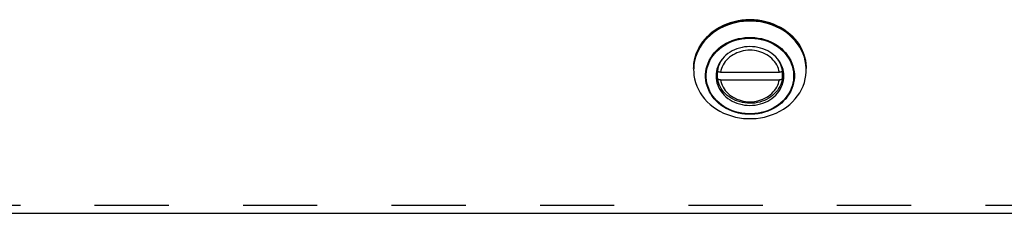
# Model space of a CAD drawing. Header units: inches. Extents: x 0 to 94.4, y 0 to 61.1.
# Tile 38 of 112: x 25.8 to 32.7, y 44.2 to 45.6. Entities that reach past the tile are written whole.
import ezdxf

# ---------------------------------------------------------------- set-up
doc = ezdxf.new("R2010")
doc.units = ezdxf.units.IN
doc.header["$LTSCALE"] = 5.194444
doc.header["$MEASUREMENT"] = 0
doc.linetypes.add('HIDDEN', pattern=[0.2, 0.1, -0.1])
doc.layers.add('DOOR_ASSEMBLY', color=7, linetype='CONTINUOUS')

msp = doc.modelspace()

# ---------------------------------------------------------------- linework, layer by layer
at = {"layer": 'DOOR_ASSEMBLY', "color": 7, "linetype": 'Continuous'}
for p, q in [((30.4906, 45.2336), (30.4909, 45.2452)), ((30.4909, 45.237), (30.4906, 45.2243)), ((30.6556, 45.223), (30.6566, 45.2144)), ((30.6566, 45.2183), (30.6566, 45.2385)), ((30.6566, 45.2144), (30.6581, 45.2144)), ((30.6566, 45.1668), (30.6566, 45.2144)), ((30.6787, 45.2074), (31.0907, 45.2074)), ((31.1112, 45.2144), (31.1128, 45.2144)), ((31.1128, 45.2183), (31.1128, 45.2385)), ((31.1138, 45.223), (31.1128, 45.2144)), ((31.1128, 45.1668), (31.1128, 45.2144)), ((30.6566, 45.1668), (30.6567, 45.166)), ((30.6787, 45.1559), (31.0907, 45.1559)), ((31.1127, 45.166), (31.1128, 45.1668))]:
    msp.add_line(p, q, dxfattribs=at)
at = {"layer": 'DOOR_ASSEMBLY', "color": 8, "linetype": 'HIDDEN'}
msp.add_line((19.0267, 44.2773), (42.7427, 44.2773), dxfattribs=at)
at = {"layer": 'DOOR_ASSEMBLY', "color": 3, "linetype": 'Continuous'}
msp.add_line((18.992, 44.2213), (42.7774, 44.2213), dxfattribs=at)
at = {"layer": 'DOOR_ASSEMBLY', "color": 7, "linetype": 'Continuous'}
for points in [[(30.6061, 45.4749), (30.6258, 45.4909), (30.6467, 45.5056), (30.6687, 45.5191), (30.6917, 45.5312), (30.7156, 45.5419), (30.7403, 45.5512), (30.7657, 45.5589), (30.7916, 45.5652), (30.8179, 45.5699), (30.8445, 45.5731), (30.8713, 45.5747), (30.8982, 45.5747), (30.9251, 45.5731), (30.9517, 45.5699), (30.9781, 45.5652), (31.004, 45.5589), (31.0293, 45.5511), (31.054, 45.5418), (31.0779, 45.5311), (31.1008, 45.519), (31.1228, 45.5055), (31.1437, 45.4908), (31.1633, 45.4749), (31.1817, 45.4579), (31.1987, 45.4398), (31.2142, 45.4208), (31.2282, 45.4009), (31.2405, 45.3802), (31.2512, 45.3589), (31.2603, 45.3369), (31.2675, 45.3145), (31.273, 45.2917), (31.2767, 45.2686), (31.2785, 45.2454), (31.2787, 45.2336)], [(31.2787, 45.2243), (31.2785, 45.237), (31.2763, 45.2625), (31.2719, 45.2877), (31.2653, 45.3126), (31.2566, 45.337), (31.2459, 45.3607), (31.2331, 45.3837), (31.2183, 45.4058), (31.2017, 45.4269), (31.1834, 45.4469), (31.1633, 45.4656), (31.1417, 45.4829), (31.1187, 45.4988), (31.0943, 45.5132), (31.0688, 45.526), (31.0423, 45.537), (31.0148, 45.5464), (30.9867, 45.5539), (30.958, 45.5596), (30.9288, 45.5634), (30.8994, 45.5653), (30.87, 45.5653), (30.8406, 45.5634), (30.8114, 45.5596), (30.7827, 45.5539), (30.7545, 45.5464), (30.7271, 45.537), (30.7006, 45.526), (30.675, 45.5132), (30.6507, 45.4988), (30.6277, 45.4829), (30.6061, 45.4656)], [(31.2787, 45.2336), (31.2778, 45.2577), (31.2748, 45.2819), (31.2698, 45.3059), (31.2629, 45.3296), (31.254, 45.3527), (31.2433, 45.3752), (31.2307, 45.3971), (31.2164, 45.4181), (31.2004, 45.4381), (31.1828, 45.4571), (31.1636, 45.475), (31.143, 45.4916), (31.1212, 45.507), (31.0981, 45.5209), (31.0739, 45.5334), (31.0487, 45.5443), (31.0227, 45.5537), (30.996, 45.5614), (30.9688, 45.5674), (30.9411, 45.5718), (30.9131, 45.5744), (30.885, 45.5753), (30.8569, 45.5744), (30.8289, 45.5719), (30.8012, 45.5675), (30.7739, 45.5615), (30.7472, 45.5538), (30.7212, 45.5445), (30.6961, 45.5336), (30.6719, 45.5212), (30.6487, 45.5073), (30.6268, 45.492), (30.6062, 45.4754)], [(30.6062, 45.4754), (30.587, 45.4575), (30.5694, 45.4385), (30.5533, 45.4185), (30.539, 45.3976), (30.5264, 45.3758), (30.5156, 45.3532), (30.5067, 45.3301), (30.4997, 45.3065), (30.4947, 45.2825), (30.4917, 45.2583), (30.4906, 45.2336)], [(30.5411, 45.4007), (30.5551, 45.4207), (30.5706, 45.4397), (30.5876, 45.4579), (30.6061, 45.4749)], [(30.6061, 45.4656), (30.586, 45.4469), (30.5676, 45.4269), (30.551, 45.4058), (30.5363, 45.3837), (30.5235, 45.3607), (30.5128, 45.337), (30.5041, 45.3126), (30.4975, 45.2877), (30.4931, 45.2625), (30.4909, 45.237)], [(30.6648, 45.3731), (30.6819, 45.3868), (30.7001, 45.3994), (30.7193, 45.4107), (30.7394, 45.4208), (30.7604, 45.4295), (30.782, 45.4369), (30.8043, 45.4428), (30.8269, 45.4473), (30.8499, 45.4503), (30.8731, 45.4518), (30.8963, 45.4518), (30.9195, 45.4503), (30.9425, 45.4473), (30.9652, 45.4428), (30.9874, 45.4369), (31.009, 45.4295), (31.03, 45.4208), (31.0501, 45.4107), (31.0693, 45.3994), (31.0875, 45.3868), (31.1046, 45.3731), (31.1204, 45.3583), (31.1349, 45.3426), (31.148, 45.326), (31.1596, 45.3085), (31.1697, 45.2904), (31.1782, 45.2716), (31.185, 45.2524)], [(30.6684, 45.369), (30.6852, 45.3825), (30.7031, 45.3948), (30.722, 45.406), (30.7418, 45.4159), (30.7624, 45.4245), (30.7837, 45.4317), (30.8056, 45.4376), (30.8278, 45.442), (30.8505, 45.4449), (30.8733, 45.4464), (30.8961, 45.4464), (30.9189, 45.4449), (30.9416, 45.442), (30.9639, 45.4376), (30.9857, 45.4317), (31.007, 45.4245), (31.0276, 45.4159), (31.0475, 45.406), (31.0663, 45.3948), (31.0842, 45.3825), (31.101, 45.369), (31.1166, 45.3545), (31.1308, 45.339), (31.1437, 45.3226), (31.1551, 45.3054), (31.1651, 45.2876), (31.1734, 45.2692), (31.1802, 45.2502), (31.1853, 45.2309), (31.1887, 45.2113), (31.1904, 45.1916), (31.1904, 45.1718), (31.1887, 45.152), (31.1853, 45.1324), (31.1802, 45.1131), (31.1734, 45.0942), (31.1651, 45.0757), (31.1552, 45.0579), (31.1437, 45.0407), (31.1308, 45.0244), (31.1166, 45.0089), (31.101, 44.9943)], [(30.4909, 45.2452), (30.4927, 45.2684), (30.4964, 45.2915), (30.5018, 45.3143), (30.5091, 45.3367), (30.518, 45.3587), (30.5288, 45.38), (30.5411, 45.4007)], [(31.101, 44.9943), (31.0842, 44.9808), (31.0663, 44.9685), (31.0474, 44.9573), (31.0276, 44.9474), (31.007, 44.9388), (30.9857, 44.9316), (30.9638, 44.9258), (30.9415, 44.9213), (30.9189, 44.9184), (30.8961, 44.9169), (30.8733, 44.9169), (30.8505, 44.9184), (30.8278, 44.9214), (30.8055, 44.9258), (30.7837, 44.9316), (30.7624, 44.9388), (30.7418, 44.9474), (30.7219, 44.9573), (30.703, 44.9685), (30.6852, 44.9809), (30.6684, 44.9943), (30.6528, 45.0089), (30.6386, 45.0243), (30.6257, 45.0407), (30.6142, 45.0579), (30.6043, 45.0757), (30.596, 45.0942), (30.5892, 45.1131), (30.5841, 45.1324), (30.5807, 45.152), (30.579, 45.1718), (30.579, 45.1916), (30.5807, 45.2113), (30.5841, 45.2309), (30.5892, 45.2502), (30.5959, 45.2691), (30.6043, 45.2876), (30.6142, 45.3054), (30.6257, 45.3226), (30.6386, 45.339), (30.6528, 45.3544), (30.6684, 45.369)], [(30.5792, 45.2327), (30.5843, 45.2524), (30.5912, 45.2716), (30.5997, 45.2903), (30.6098, 45.3085), (30.6214, 45.3259), (30.6345, 45.3426), (30.649, 45.3583), (30.6648, 45.3731)], [(31.0526, 45.3271), (31.0389, 45.3381), (31.0243, 45.3481), (31.0088, 45.357), (30.9925, 45.3649), (30.9756, 45.3717), (30.9581, 45.3773), (30.9401, 45.3817), (30.9218, 45.3848), (30.9033, 45.3867), (30.8847, 45.3873), (30.8661, 45.3867), (30.8475, 45.3848), (30.8293, 45.3817), (30.8113, 45.3773), (30.7938, 45.3717), (30.7769, 45.3649), (30.7606, 45.357), (30.7451, 45.3481), (30.7305, 45.3381), (30.7168, 45.3271), (30.7041, 45.3152), (30.6926, 45.3026), (30.6822, 45.2891), (30.6731, 45.275), (30.6653, 45.2604), (30.6588, 45.2452), (30.6538, 45.2297), (30.6501, 45.2138), (30.6479, 45.1978), (30.6472, 45.1817)], [(31.0907, 45.2074), (31.0879, 45.2207), (31.084, 45.2337), (31.0789, 45.2466), (31.0727, 45.259), (31.0655, 45.271), (31.0572, 45.2825), (31.048, 45.2934), (31.0378, 45.3038), (31.0268, 45.3134), (31.015, 45.3222), (31.0024, 45.3303), (30.9892, 45.3376), (30.9754, 45.3439), (30.9611, 45.3493), (30.9463, 45.3538), (30.9312, 45.3574), (30.9159, 45.3599), (30.9003, 45.3614), (30.8847, 45.3619), (30.8691, 45.3614), (30.8535, 45.3599), (30.8382, 45.3574), (30.8231, 45.3538), (30.8083, 45.3493), (30.794, 45.3439), (30.7802, 45.3376), (30.7669, 45.3303), (30.7544, 45.3222), (30.7426, 45.3134), (30.7316, 45.3038), (30.7214, 45.2934), (30.7122, 45.2825), (30.7039, 45.271), (30.6967, 45.259), (30.6905, 45.2466), (30.6854, 45.2337), (30.6815, 45.2207), (30.6787, 45.2074)], [(30.6965, 45.3069), (30.6902, 45.2989), (30.6819, 45.2865), (30.6746, 45.2735), (30.6684, 45.2602), (30.6633, 45.2465), (30.6594, 45.2325), (30.6566, 45.2183)], [(31.1222, 45.1817), (31.1215, 45.1978), (31.1193, 45.2138), (31.1156, 45.2297), (31.1106, 45.2452), (31.1041, 45.2604), (31.0963, 45.275), (31.0872, 45.2891), (31.0768, 45.3026), (31.0653, 45.3152), (31.0526, 45.3271)], [(31.1128, 45.2183), (31.11, 45.2325), (31.1061, 45.2465), (31.101, 45.2602), (31.0948, 45.2735), (31.0875, 45.2865), (31.0792, 45.2989), (31.0729, 45.3069)], [(30.4906, 45.2243), (30.4909, 45.2115), (30.4931, 45.186), (30.4975, 45.1608), (30.5041, 45.1359), (30.5128, 45.1115), (30.5235, 45.0878), (30.5363, 45.0648), (30.551, 45.0427), (30.5676, 45.0216), (30.586, 45.0017), (30.6061, 44.983), (30.6277, 44.9656), (30.6507, 44.9497), (30.675, 44.9353), (30.7006, 44.9225), (30.7271, 44.9115), (30.7545, 44.9021), (30.7827, 44.8946), (30.8114, 44.8889), (30.8406, 44.8851), (30.87, 44.8832), (30.8994, 44.8832), (30.9288, 44.8851), (30.958, 44.8889), (30.9867, 44.8946), (31.0148, 44.9021), (31.0423, 44.9115), (31.0688, 44.9225), (31.0943, 44.9353), (31.1187, 44.9497), (31.1417, 44.9656), (31.1633, 44.983)], [(31.1046, 44.9923), (31.0875, 44.9786), (31.0693, 44.966), (31.0501, 44.9547), (31.0299, 44.9446), (31.009, 44.9359), (30.9873, 44.9285), (30.9651, 44.9226), (30.9425, 44.9181), (30.9195, 44.9151), (30.8963, 44.9136), (30.8731, 44.9136), (30.8499, 44.9151), (30.8269, 44.9181), (30.8042, 44.9226), (30.782, 44.9285), (30.7603, 44.9359), (30.7394, 44.9446), (30.7193, 44.9547), (30.7001, 44.966), (30.6819, 44.9786), (30.6648, 44.9923), (30.649, 45.0071), (30.6345, 45.0228), (30.6214, 45.0394), (30.6098, 45.0569), (30.5997, 45.075), (30.5912, 45.0938), (30.5844, 45.113), (30.5792, 45.1326), (30.5757, 45.1526), (30.574, 45.1726), (30.574, 45.1928), (30.5757, 45.2128), (30.5792, 45.2327)], [(30.6549, 45.2331), (30.6549, 45.2315), (30.6556, 45.223)], [(30.6787, 45.2074), (30.6758, 45.2075), (30.6729, 45.2078), (30.6702, 45.2083), (30.6676, 45.2089), (30.6652, 45.2097), (30.663, 45.2106), (30.6612, 45.2117), (30.6596, 45.2129), (30.6583, 45.2142), (30.6574, 45.2155), (30.6568, 45.2169), (30.6566, 45.2183)], [(31.1128, 45.2183), (31.1126, 45.2169), (31.112, 45.2155), (31.1111, 45.2142), (31.1098, 45.2129), (31.1082, 45.2117), (31.1063, 45.2106), (31.1042, 45.2097), (31.1018, 45.2089), (31.0992, 45.2083), (31.0965, 45.2078), (31.0936, 45.2075), (31.0907, 45.2074)], [(31.185, 45.2524), (31.1902, 45.2328), (31.1937, 45.2128), (31.1954, 45.1928), (31.1954, 45.1726), (31.1937, 45.1526), (31.1902, 45.1327), (31.185, 45.113), (31.1782, 45.0938), (31.1697, 45.0751), (31.1596, 45.0569), (31.148, 45.0395), (31.1349, 45.0228), (31.1204, 45.0071), (31.1046, 44.9923)], [(31.1145, 45.2331), (31.1145, 45.2315), (31.1138, 45.223)], [(31.1633, 44.983), (31.1834, 45.0017), (31.2017, 45.0216), (31.2183, 45.0427), (31.2331, 45.0648), (31.2459, 45.0878), (31.2566, 45.1115), (31.2653, 45.1359), (31.2719, 45.1608), (31.2763, 45.186), (31.2785, 45.2115), (31.2787, 45.2243)], [(30.6472, 45.1817), (30.6479, 45.1655), (30.6501, 45.1495), (30.6538, 45.1336), (30.6588, 45.1181), (30.6653, 45.1029), (30.6731, 45.0883), (30.6822, 45.0742), (30.6926, 45.0608), (30.7041, 45.0481), (30.7168, 45.0362)], [(30.6567, 45.166), (30.6568, 45.1654), (30.6574, 45.164), (30.6583, 45.1626), (30.6596, 45.1614), (30.6612, 45.1602), (30.663, 45.1591), (30.6652, 45.1582), (30.6676, 45.1574), (30.6702, 45.1567), (30.6729, 45.1563), (30.6758, 45.156), (30.6787, 45.1559)], [(31.1127, 45.166), (31.1098, 45.151), (31.1056, 45.1363), (31.1002, 45.1218), (31.0935, 45.1077), (31.0856, 45.0941), (31.0765, 45.081), (31.0664, 45.0685), (31.0551, 45.0568), (31.0429, 45.0458), (31.0298, 45.0357), (31.0158, 45.0265), (31.0011, 45.0182), (30.9856, 45.0109), (30.9696, 45.0047), (30.9531, 44.9996), (30.9362, 44.9956), (30.9191, 44.9927), (30.9017, 44.991), (30.8842, 44.9905), (30.8668, 44.9911), (30.8494, 44.9929), (30.8323, 44.9958), (30.8154, 44.9998), (30.799, 45.005), (30.783, 45.0112), (30.7677, 45.0185), (30.753, 45.0268), (30.7391, 45.036), (30.7261, 45.0461), (30.714, 45.0571), (30.7028, 45.0688), (30.6927, 45.0812), (30.6837, 45.0942), (30.6759, 45.1078), (30.6692, 45.1219), (30.6638, 45.1363), (30.6596, 45.151), (30.6567, 45.166)], [(30.6787, 45.1559), (30.6815, 45.1426), (30.6854, 45.1296), (30.6905, 45.1168), (30.6967, 45.1043), (30.7039, 45.0923), (30.7122, 45.0808), (30.7214, 45.0699), (30.7316, 45.0596), (30.7426, 45.0499), (30.7544, 45.0411), (30.7669, 45.033), (30.7802, 45.0258), (30.794, 45.0194), (30.8083, 45.014), (30.8231, 45.0095), (30.8382, 45.0059), (30.8535, 45.0034), (30.8691, 45.0019), (30.8847, 45.0014), (30.9003, 45.0019), (30.9159, 45.0034), (30.9312, 45.0059), (30.9463, 45.0095), (30.9611, 45.014), (30.9754, 45.0194), (30.9892, 45.0258), (31.0024, 45.033), (31.015, 45.0411), (31.0268, 45.0499), (31.0378, 45.0596), (31.048, 45.0699), (31.0572, 45.0808), (31.0655, 45.0923), (31.0727, 45.1043), (31.0789, 45.1168), (31.084, 45.1296), (31.0879, 45.1426), (31.0907, 45.1559)], [(30.7168, 45.0362), (30.7305, 45.0252), (30.7451, 45.0153), (30.7606, 45.0063), (30.7769, 44.9984), (30.7938, 44.9916), (30.8113, 44.986), (30.8293, 44.9817), (30.8475, 44.9785), (30.8661, 44.9766), (30.8847, 44.976), (30.9033, 44.9766), (30.9218, 44.9785), (30.9401, 44.9817), (30.9581, 44.986), (30.9756, 44.9916), (30.9925, 44.9984), (31.0088, 45.0063), (31.0243, 45.0153), (31.0389, 45.0253), (31.0526, 45.0362), (31.0653, 45.0481), (31.0768, 45.0608), (31.0872, 45.0742), (31.0963, 45.0883), (31.1041, 45.1029), (31.1106, 45.1181), (31.1156, 45.1336), (31.1193, 45.1495), (31.1215, 45.1655), (31.1222, 45.1817)], [(31.0907, 45.1559), (31.0936, 45.156), (31.0965, 45.1563), (31.0992, 45.1567), (31.1018, 45.1574), (31.1042, 45.1582), (31.1063, 45.1591), (31.1082, 45.1602), (31.1098, 45.1614), (31.1111, 45.1626), (31.112, 45.164), (31.1126, 45.1654), (31.1127, 45.166)]]:
    msp.add_lwpolyline(points, dxfattribs=at)

doc.saveas('drawing.dxf')
